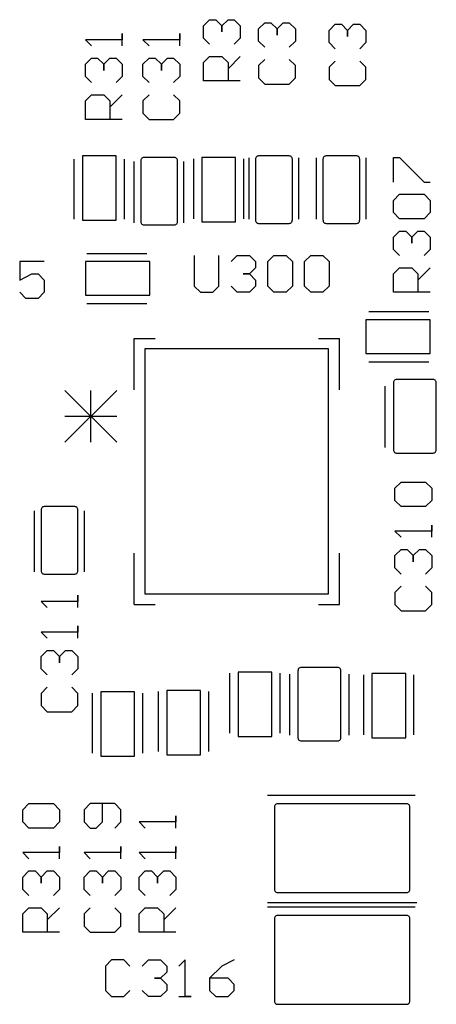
# Model space of a CAD drawing. Header units: inches. Extents: x 0 to 420, y -297 to 0.
# Tile 17 of 41: x 156.55 to 163.35, y -130.03 to -113.95. Entities that reach past the tile are written whole.
import ezdxf

# ---------------------------------------------------------------- set-up
doc = ezdxf.new("R2010")
doc.units = ezdxf.units.IN
doc.header["$MEASUREMENT"] = 0

msp = doc.modelspace()

# ---------------------------------------------------------------- linework, layer by layer
at = {"color": 18, "true_color": 0x000000}
for p, q in [((159.55, -114.05), (159.65, -113.95)), ((159.65, -113.95), (159.75, -113.95)), ((159.75, -113.95), (159.75, -113.95)), ((159.75, -113.95), (159.75, -113.95)), ((159.75, -113.95), (159.75, -113.95)), ((159.75, -113.95), (159.85, -114.05)), ((159.85, -114.05), (159.95, -113.95)), ((159.95, -113.95), (160.05, -113.95)), ((160.05, -113.95), (160.15, -114.05)), ((159.55, -114.25), (159.55, -114.05)), ((159.85, -114.05), (159.85, -114.15)), ((159.85, -114.15), (159.85, -114.05)), ((160.15, -114.05), (160.15, -114.25)), ((160.45, -114.1), (160.55, -114)), ((160.45, -114.3), (160.45, -114.1)), ((160.55, -114), (160.65, -114)), ((160.65, -114), (160.65, -114)), ((160.65, -114), (160.65, -114)), ((160.65, -114), (160.65, -114)), ((160.65, -114), (160.75, -114.1)), ((160.75, -114.1), (160.85, -114)), ((160.75, -114.1), (160.75, -114.2)), ((160.75, -114.2), (160.75, -114.1)), ((160.85, -114), (160.95, -114)), ((160.95, -114), (161.05, -114.1)), ((161.05, -114.1), (161.05, -114.3)), ((161.6, -114.125), (161.7, -114.025)), ((161.6, -114.325), (161.6, -114.125)), ((161.7, -114.025), (161.8, -114.025)), ((161.8, -114.025), (161.8, -114.025)), ((161.8, -114.025), (161.8, -114.025)), ((161.8, -114.025), (161.8, -114.025)), ((161.8, -114.025), (161.9, -114.125)), ((161.9, -114.125), (162, -114.025)), ((161.9, -114.125), (161.9, -114.225)), ((161.9, -114.225), (161.9, -114.125)), ((162, -114.025), (162.1, -114.025)), ((162.1, -114.025), (162.2, -114.125)), ((162.2, -114.125), (162.2, -114.325)), ((158.222, -114.277), (157.622, -114.277)), ((157.622, -114.277), (157.622, -114.277)), ((157.622, -114.277), (157.722, -114.377)), ((158.222, -114.377), (158.222, -114.177)), ((158.222, -114.177), (158.222, -114.277)), ((159.162, -114.277), (158.562, -114.277)), ((158.562, -114.277), (158.562, -114.277)), ((158.562, -114.277), (158.662, -114.377)), ((159.162, -114.377), (159.162, -114.177)), ((159.162, -114.177), (159.162, -114.277)), ((159.65, -114.35), (159.55, -114.25)), ((160.15, -114.25), (160.05, -114.35)), ((160.55, -114.4), (160.45, -114.3)), ((161.05, -114.3), (160.95, -114.4)), ((161.7, -114.425), (161.6, -114.325)), ((162.2, -114.325), (162.1, -114.425)), ((157.622, -114.677), (157.722, -114.577)), ((157.722, -114.577), (157.822, -114.577)), ((157.822, -114.577), (157.822, -114.577)), ((157.822, -114.577), (157.822, -114.577)), ((157.822, -114.577), (157.822, -114.577)), ((157.822, -114.577), (157.922, -114.677)), ((157.922, -114.677), (158.022, -114.577)), ((158.022, -114.577), (158.122, -114.577)), ((158.122, -114.577), (158.222, -114.677)), ((158.562, -114.677), (158.662, -114.577)), ((158.662, -114.577), (158.762, -114.577)), ((158.762, -114.577), (158.762, -114.577)), ((158.762, -114.577), (158.762, -114.577)), ((158.762, -114.577), (158.762, -114.577)), ((158.762, -114.577), (158.862, -114.677)), ((158.862, -114.677), (158.962, -114.577)), ((158.962, -114.577), (159.062, -114.577)), ((159.062, -114.577), (159.162, -114.677)), ((159.55, -114.65), (159.65, -114.55)), ((159.65, -114.55), (159.85, -114.55)), ((159.85, -114.55), (159.95, -114.65)), ((159.95, -114.75), (160.15, -114.55)), ((160.55, -114.6), (160.45, -114.7)), ((161.05, -114.7), (160.95, -114.6)), ((157.622, -114.877), (157.622, -114.677)), ((157.922, -114.677), (157.922, -114.777)), ((157.922, -114.777), (157.922, -114.677)), ((158.222, -114.677), (158.222, -114.877)), ((158.562, -114.877), (158.562, -114.677)), ((158.862, -114.677), (158.862, -114.777)), ((158.862, -114.777), (158.862, -114.677)), ((159.162, -114.677), (159.162, -114.877)), ((159.55, -114.95), (159.55, -114.65)), ((159.95, -114.65), (159.95, -114.95)), ((160.45, -114.7), (160.45, -114.9)), ((161.05, -114.9), (161.05, -114.7)), ((161.7, -114.625), (161.6, -114.725)), ((161.6, -114.725), (161.6, -114.925)), ((162.2, -114.725), (162.1, -114.625)), ((162.2, -114.925), (162.2, -114.725)), ((157.722, -114.977), (157.622, -114.877)), ((158.222, -114.877), (158.122, -114.977)), ((158.662, -114.977), (158.562, -114.877)), ((159.162, -114.877), (159.062, -114.977)), ((160.45, -114.9), (160.55, -115)), ((160.95, -115), (161.05, -114.9)), ((161.6, -114.925), (161.7, -115.025)), ((162.1, -115.025), (162.2, -114.925)), ((160.15, -114.95), (159.55, -114.95)), ((160.55, -115), (160.95, -115)), ((161.7, -115.025), (162.1, -115.025)), ((157.622, -115.277), (157.722, -115.177)), ((157.722, -115.177), (157.922, -115.177)), ((157.922, -115.177), (158.022, -115.277)), ((158.022, -115.377), (158.222, -115.177)), ((158.662, -115.177), (158.562, -115.277)), ((159.162, -115.277), (159.062, -115.177)), ((157.622, -115.577), (157.622, -115.277)), ((158.022, -115.277), (158.022, -115.577)), ((158.562, -115.277), (158.562, -115.477)), ((159.162, -115.477), (159.162, -115.277)), ((158.222, -115.577), (157.622, -115.577)), ((158.562, -115.477), (158.662, -115.577)), ((158.662, -115.577), (159.062, -115.577)), ((159.062, -115.577), (159.162, -115.477)), ((158.125, -116.175), (157.575, -116.175)), ((157.575, -116.175), (157.575, -116.325)), ((158.125, -116.325), (158.125, -116.175)), ((158.536, -116.219), (158.53, -116.228)), ((158.544, -116.211), (158.536, -116.219)), ((158.553, -116.205), (158.544, -116.211)), ((158.564, -116.201), (158.553, -116.205)), ((158.575, -116.2), (158.564, -116.201)), ((159.075, -116.2), (158.575, -116.2)), ((159.086, -116.201), (159.075, -116.2)), ((159.097, -116.205), (159.086, -116.201)), ((159.106, -116.211), (159.097, -116.205)), ((159.114, -116.219), (159.106, -116.211)), ((159.12, -116.228), (159.114, -116.219)), ((159.39, -117.2), (159.39, -116.22)), ((160.075, -116.2), (159.525, -116.2)), ((159.525, -116.2), (159.525, -116.35)), ((160.075, -116.35), (160.075, -116.2)), ((160.21, -117.2), (160.21, -116.22)), ((160.294, -117.208), (160.294, -116.208)), ((160.401, -116.214), (160.4, -116.225)), ((160.405, -116.203), (160.401, -116.214)), ((160.411, -116.194), (160.405, -116.203)), ((160.419, -116.186), (160.411, -116.194)), ((160.428, -116.18), (160.419, -116.186)), ((160.439, -116.176), (160.428, -116.18)), ((160.45, -116.175), (160.439, -116.176)), ((160.95, -116.175), (160.45, -116.175)), ((160.961, -116.176), (160.95, -116.175)), ((160.972, -116.18), (160.961, -116.176)), ((160.981, -116.186), (160.972, -116.18)), ((160.989, -116.194), (160.981, -116.186)), ((160.995, -116.203), (160.989, -116.194)), ((160.999, -116.214), (160.995, -116.203)), ((161, -116.225), (160.999, -116.214)), ((161.106, -117.208), (161.106, -116.208)), ((161.394, -117.208), (161.394, -116.208)), ((161.501, -116.214), (161.5, -116.225)), ((161.505, -116.203), (161.501, -116.214)), ((161.511, -116.194), (161.505, -116.203)), ((161.519, -116.186), (161.511, -116.194)), ((161.528, -116.18), (161.519, -116.186)), ((161.539, -116.176), (161.528, -116.18)), ((161.55, -116.175), (161.539, -116.176)), ((162.05, -116.175), (161.55, -116.175)), ((162.061, -116.176), (162.05, -116.175)), ((162.072, -116.18), (162.061, -116.176)), ((162.081, -116.186), (162.072, -116.18)), ((162.089, -116.194), (162.081, -116.186)), ((162.095, -116.203), (162.089, -116.194)), ((162.099, -116.214), (162.095, -116.203)), ((162.1, -116.225), (162.099, -116.214)), ((162.206, -117.208), (162.206, -116.208)), ((162.65, -116.6), (162.65, -116.2)), ((162.65, -116.2), (162.75, -116.2)), ((162.75, -116.2), (163.15, -116.6)), ((157.44, -117.205), (157.44, -116.225)), ((157.575, -116.325), (157.575, -117.075)), ((158.125, -117.075), (158.125, -116.325)), ((158.26, -117.205), (158.26, -116.225)), ((158.419, -117.267), (158.419, -116.267)), ((158.526, -116.25), (158.525, -116.25)), ((158.525, -116.25), (158.525, -116.3)), ((158.525, -116.3), (158.525, -117.2)), ((158.53, -116.228), (158.526, -116.239)), ((158.526, -116.239), (158.526, -116.25)), ((159.124, -116.239), (159.12, -116.228)), ((159.124, -116.25), (159.124, -116.239)), ((159.125, -116.25), (159.124, -116.25)), ((159.125, -116.3), (159.125, -116.25)), ((159.125, -117.2), (159.125, -116.3)), ((159.231, -117.267), (159.231, -116.267)), ((159.525, -116.35), (159.525, -117.1)), ((160.075, -117.1), (160.075, -116.35)), ((160.4, -116.225), (160.4, -116.275)), ((160.4, -116.275), (160.4, -117.175)), ((161, -116.275), (161, -116.225)), ((161, -117.175), (161, -116.275)), ((161.5, -116.225), (161.5, -116.275)), ((161.5, -116.275), (161.5, -117.175)), ((162.1, -116.275), (162.1, -116.225)), ((162.1, -117.175), (162.1, -116.275)), ((163.15, -116.6), (163.25, -116.6)), ((162.65, -116.9), (162.75, -116.8)), ((162.75, -116.8), (163.15, -116.8)), ((163.15, -116.8), (163.25, -116.9)), ((162.65, -117.1), (162.65, -116.9)), ((163.25, -116.9), (163.25, -117.1)), ((157.575, -117.075), (157.575, -117.225)), ((158.125, -117.225), (158.125, -117.075)), ((159.525, -117.1), (159.525, -117.25)), ((160.075, -117.25), (160.075, -117.1)), ((160.4, -117.175), (160.4, -117.225)), ((161, -117.225), (161, -117.175)), ((161.5, -117.175), (161.5, -117.225)), ((162.1, -117.225), (162.1, -117.175)), ((162.75, -117.2), (162.65, -117.1)), ((163.25, -117.1), (163.15, -117.2)), ((157.575, -117.225), (158.125, -117.225)), ((158.525, -117.2), (158.525, -117.25)), ((158.525, -117.25), (158.526, -117.261)), ((158.526, -117.261), (158.53, -117.272)), ((158.53, -117.272), (158.536, -117.281)), ((158.536, -117.281), (158.544, -117.289)), ((158.544, -117.289), (158.553, -117.295)), ((158.553, -117.295), (158.564, -117.299)), ((158.564, -117.299), (158.575, -117.3)), ((158.575, -117.3), (159.075, -117.3)), ((159.075, -117.3), (159.086, -117.299)), ((159.086, -117.299), (159.097, -117.295)), ((159.097, -117.295), (159.106, -117.289)), ((159.106, -117.289), (159.114, -117.281)), ((159.114, -117.281), (159.12, -117.272)), ((159.12, -117.272), (159.124, -117.261)), ((159.124, -117.261), (159.125, -117.25)), ((159.125, -117.25), (159.125, -117.2)), ((159.525, -117.25), (160.075, -117.25)), ((160.4, -117.225), (160.401, -117.225)), ((160.401, -117.225), (160.401, -117.236)), ((160.401, -117.236), (160.405, -117.247)), ((160.405, -117.247), (160.411, -117.256)), ((160.411, -117.256), (160.419, -117.264)), ((160.419, -117.264), (160.428, -117.27)), ((160.428, -117.27), (160.439, -117.274)), ((160.439, -117.274), (160.45, -117.275)), ((160.45, -117.275), (160.95, -117.275)), ((160.95, -117.275), (160.961, -117.274)), ((160.961, -117.274), (160.972, -117.27)), ((160.972, -117.27), (160.981, -117.264)), ((160.981, -117.264), (160.989, -117.256)), ((160.989, -117.256), (160.995, -117.247)), ((160.995, -117.247), (160.999, -117.236)), ((160.999, -117.236), (160.999, -117.225)), ((160.999, -117.225), (161, -117.225)), ((161.5, -117.225), (161.501, -117.225)), ((161.501, -117.225), (161.501, -117.236)), ((161.501, -117.236), (161.505, -117.247)), ((161.505, -117.247), (161.511, -117.256)), ((161.511, -117.256), (161.519, -117.264)), ((161.519, -117.264), (161.528, -117.27)), ((161.528, -117.27), (161.539, -117.274)), ((161.539, -117.274), (161.55, -117.275)), ((161.55, -117.275), (162.05, -117.275)), ((162.05, -117.275), (162.061, -117.274)), ((162.061, -117.274), (162.072, -117.27)), ((162.072, -117.27), (162.081, -117.264)), ((162.081, -117.264), (162.089, -117.256)), ((162.089, -117.256), (162.095, -117.247)), ((162.095, -117.247), (162.099, -117.236)), ((162.099, -117.236), (162.099, -117.225)), ((162.099, -117.225), (162.1, -117.225)), ((163.15, -117.2), (162.75, -117.2)), ((162.65, -117.5), (162.75, -117.4)), ((162.65, -117.7), (162.65, -117.5)), ((162.75, -117.4), (162.85, -117.4)), ((162.85, -117.4), (162.85, -117.4)), ((162.85, -117.4), (162.85, -117.4)), ((162.85, -117.4), (162.85, -117.4)), ((162.85, -117.4), (162.95, -117.5)), ((162.95, -117.5), (163.05, -117.4)), ((162.95, -117.5), (162.95, -117.6)), ((162.95, -117.6), (162.95, -117.5)), ((163.05, -117.4), (163.15, -117.4)), ((163.15, -117.4), (163.25, -117.5)), ((163.25, -117.5), (163.25, -117.7)), ((157.645, -117.765), (158.625, -117.765)), ((159.4, -117.8), (159.4, -118.3)), ((159.8, -118.3), (159.8, -117.8)), ((160, -117.9), (160.1, -117.8)), ((160.1, -117.8), (160.3, -117.8)), ((160.3, -117.8), (160.4, -117.9)), ((160.6, -117.9), (160.7, -117.8)), ((160.7, -117.8), (160.9, -117.8)), ((160.9, -117.8), (161, -117.9)), ((161.2, -117.9), (161.3, -117.8)), ((161.3, -117.8), (161.5, -117.8)), ((161.5, -117.8), (161.6, -117.9)), ((162.75, -117.8), (162.65, -117.7)), ((163.25, -117.7), (163.15, -117.8)), ((156.95, -117.9), (156.55, -117.9)), ((156.55, -117.9), (156.55, -118.2)), ((157.775, -117.9), (157.625, -117.9)), ((157.625, -117.9), (157.625, -118.45)), ((158.525, -117.9), (157.775, -117.9)), ((158.675, -117.9), (158.525, -117.9)), ((158.675, -118.45), (158.675, -117.9)), ((160.4, -117.9), (160.4, -118)), ((160.6, -118.3), (160.6, -117.9)), ((161, -117.9), (161, -118.3)), ((161.2, -118.3), (161.2, -117.9)), ((161.6, -117.9), (161.6, -118.3)), ((156.55, -118.2), (156.75, -118.1)), ((156.75, -118.1), (156.85, -118.1)), ((156.85, -118.1), (156.95, -118.2)), ((160.3, -118.1), (160.2, -118.1)), ((160.2, -118.1), (160.3, -118.1)), ((160.4, -118), (160.3, -118.1)), ((160.3, -118.1), (160.4, -118.2)), ((160.4, -118), (160.4, -118)), ((160.4, -118), (160.4, -118)), ((160.4, -118), (160.4, -118)), ((162.65, -118.1), (162.75, -118)), ((162.65, -118.4), (162.65, -118.1)), ((162.75, -118), (162.95, -118)), ((162.95, -118), (163.05, -118.1)), ((163.05, -118.2), (163.25, -118)), ((163.05, -118.1), (163.05, -118.4)), ((156.95, -118.2), (156.95, -118.4)), ((159.4, -118.3), (159.5, -118.4)), ((159.7, -118.4), (159.8, -118.3)), ((160.1, -118.4), (160, -118.3)), ((160.4, -118.3), (160.3, -118.4)), ((160.4, -118.2), (160.4, -118.3)), ((160.7, -118.4), (160.6, -118.3)), ((161, -118.3), (160.9, -118.4)), ((161.3, -118.4), (161.2, -118.3)), ((161.6, -118.3), (161.5, -118.4)), ((156.65, -118.5), (156.55, -118.4)), ((156.95, -118.4), (156.85, -118.5)), ((157.625, -118.45), (157.775, -118.45)), ((157.775, -118.45), (158.525, -118.45)), ((158.525, -118.45), (158.675, -118.45)), ((159.5, -118.4), (159.7, -118.4)), ((160.3, -118.4), (160.1, -118.4)), ((160.9, -118.4), (160.7, -118.4)), ((161.5, -118.4), (161.3, -118.4)), ((163.25, -118.4), (162.65, -118.4)), ((156.85, -118.5), (156.65, -118.5)), ((157.645, -118.585), (158.625, -118.585)), ((162.25, -118.715), (163.23, -118.715)), ((162.2, -118.85), (162.2, -119.4)), ((162.35, -118.85), (162.2, -118.85)), ((163.1, -118.85), (162.35, -118.85)), ((163.25, -118.85), (163.1, -118.85)), ((163.25, -119.4), (163.25, -118.85)), ((158.416, -119.992), (158.416, -119.153)), ((158.416, -119.153), (158.759, -119.153)), ((161.425, -119.153), (161.768, -119.153)), ((161.768, -119.992), (161.768, -119.153)), ((161.592, -119.325), (158.592, -119.325)), ((158.592, -119.325), (158.592, -123.325)), ((161.592, -123.325), (161.592, -119.325)), ((162.2, -119.4), (162.35, -119.4)), ((162.35, -119.4), (163.1, -119.4)), ((163.1, -119.4), (163.25, -119.4)), ((162.25, -119.535), (163.23, -119.535)), ((162.651, -119.875), (162.65, -119.875)), ((162.65, -119.875), (162.65, -119.975)), ((162.655, -119.853), (162.651, -119.864)), ((162.651, -119.864), (162.651, -119.875)), ((162.661, -119.844), (162.655, -119.853)), ((162.669, -119.836), (162.661, -119.844)), ((162.678, -119.83), (162.669, -119.836)), ((162.689, -119.826), (162.678, -119.83)), ((162.7, -119.825), (162.689, -119.826)), ((163.3, -119.825), (162.7, -119.825)), ((163.311, -119.826), (163.3, -119.825)), ((163.322, -119.83), (163.311, -119.826)), ((163.331, -119.836), (163.322, -119.83)), ((163.339, -119.844), (163.331, -119.836)), ((163.345, -119.853), (163.339, -119.844)), ((163.349, -119.864), (163.345, -119.853)), ((163.349, -119.875), (163.349, -119.864)), ((163.35, -119.875), (163.349, -119.875)), ((163.35, -119.975), (163.35, -119.875)), ((157.289, -120.002), (158.136, -120.848)), ((157.289, -120.848), (158.136, -120.002)), ((157.713, -120.848), (157.713, -120.002)), ((162.517, -120.933), (162.517, -119.933)), ((162.65, -119.975), (162.65, -120.875)), ((163.35, -120.875), (163.35, -119.975)), ((157.289, -120.425), (158.136, -120.425)), ((162.65, -120.875), (162.65, -120.975)), ((163.35, -120.975), (163.35, -120.875)), ((162.65, -120.975), (162.651, -120.986)), ((162.651, -120.986), (162.655, -120.997)), ((162.655, -120.997), (162.661, -121.006)), ((162.661, -121.006), (162.669, -121.014)), ((162.669, -121.014), (162.678, -121.02)), ((162.678, -121.02), (162.689, -121.024)), ((162.689, -121.024), (162.7, -121.025)), ((162.7, -121.025), (163.3, -121.025)), ((163.3, -121.025), (163.311, -121.024)), ((163.311, -121.024), (163.322, -121.02)), ((163.322, -121.02), (163.331, -121.014)), ((163.331, -121.014), (163.339, -121.006)), ((163.339, -121.006), (163.345, -120.997)), ((163.345, -120.997), (163.349, -120.986)), ((163.349, -120.986), (163.35, -120.975)), ((162.675, -121.6), (162.775, -121.5)), ((162.775, -121.5), (163.175, -121.5)), ((163.175, -121.5), (163.275, -121.6)), ((162.675, -121.8), (162.675, -121.6)), ((163.275, -121.6), (163.275, -121.8)), ((162.775, -121.9), (162.675, -121.8)), ((163.275, -121.8), (163.175, -121.9)), ((156.794, -122.967), (156.794, -121.967)), ((156.901, -121.95), (156.9, -121.95)), ((156.9, -121.95), (156.9, -122)), ((156.9, -122), (156.9, -122.9)), ((156.905, -121.928), (156.901, -121.939)), ((156.901, -121.939), (156.901, -121.95)), ((156.911, -121.919), (156.905, -121.928)), ((156.919, -121.911), (156.911, -121.919)), ((156.928, -121.905), (156.919, -121.911)), ((156.939, -121.901), (156.928, -121.905)), ((156.95, -121.9), (156.939, -121.901)), ((157.45, -121.9), (156.95, -121.9)), ((157.461, -121.901), (157.45, -121.9)), ((157.472, -121.905), (157.461, -121.901)), ((157.481, -121.911), (157.472, -121.905)), ((157.489, -121.919), (157.481, -121.911)), ((157.495, -121.928), (157.489, -121.919)), ((157.499, -121.939), (157.495, -121.928)), ((157.499, -121.95), (157.499, -121.939)), ((157.5, -121.95), (157.499, -121.95)), ((157.5, -122), (157.5, -121.95)), ((157.5, -122.9), (157.5, -122)), ((157.606, -122.967), (157.606, -121.967)), ((163.175, -121.9), (162.775, -121.9)), ((163.275, -122.3), (162.675, -122.3)), ((162.675, -122.3), (162.675, -122.3)), ((162.675, -122.3), (162.775, -122.4)), ((163.275, -122.4), (163.275, -122.2)), ((163.275, -122.2), (163.275, -122.3)), ((162.675, -122.7), (162.775, -122.6)), ((162.775, -122.6), (162.875, -122.6)), ((162.875, -122.6), (162.875, -122.6)), ((162.875, -122.6), (162.875, -122.6)), ((162.875, -122.6), (162.875, -122.6)), ((162.875, -122.6), (162.975, -122.7)), ((162.975, -122.7), (163.075, -122.6)), ((163.075, -122.6), (163.175, -122.6)), ((163.175, -122.6), (163.275, -122.7)), ((158.416, -123.497), (158.416, -122.658)), ((161.768, -123.497), (161.768, -122.658)), ((162.675, -122.9), (162.675, -122.7)), ((162.975, -122.7), (162.975, -122.8)), ((162.975, -122.8), (162.975, -122.7)), ((163.275, -122.7), (163.275, -122.9)), ((156.9, -122.9), (156.9, -122.95)), ((156.9, -122.95), (156.901, -122.961)), ((156.901, -122.961), (156.905, -122.972)), ((156.905, -122.972), (156.911, -122.981)), ((157.489, -122.981), (157.495, -122.972)), ((157.495, -122.972), (157.499, -122.961)), ((157.499, -122.961), (157.5, -122.95)), ((157.5, -122.95), (157.5, -122.9)), ((162.775, -123), (162.675, -122.9)), ((163.275, -122.9), (163.175, -123)), ((156.911, -122.981), (156.919, -122.989)), ((156.919, -122.989), (156.928, -122.995)), ((156.928, -122.995), (156.939, -122.999)), ((156.939, -122.999), (156.95, -123)), ((156.95, -123), (157.45, -123)), ((157.45, -123), (157.461, -122.999)), ((157.461, -122.999), (157.472, -122.995)), ((157.472, -122.995), (157.481, -122.989)), ((157.481, -122.989), (157.489, -122.981)), ((162.775, -123.2), (162.675, -123.3)), ((163.275, -123.3), (163.175, -123.2)), ((157.5, -123.448), (156.9, -123.448)), ((156.9, -123.448), (156.9, -123.448)), ((156.9, -123.448), (157, -123.548)), ((157.5, -123.548), (157.5, -123.348)), ((157.5, -123.348), (157.5, -123.448)), ((158.592, -123.325), (161.592, -123.325)), ((162.675, -123.3), (162.675, -123.5)), ((163.275, -123.5), (163.275, -123.3)), ((158.416, -123.497), (158.759, -123.497)), ((161.425, -123.497), (161.768, -123.497)), ((162.675, -123.5), (162.775, -123.6)), ((162.775, -123.6), (163.175, -123.6)), ((163.175, -123.6), (163.275, -123.5)), ((157.5, -124.048), (157.5, -123.848)), ((157.5, -123.848), (157.5, -123.948)), ((157.5, -123.948), (156.9, -123.948)), ((156.9, -123.948), (156.9, -123.948)), ((156.9, -123.948), (157, -124.048)), ((156.9, -124.348), (157, -124.248)), ((157, -124.248), (157.1, -124.248)), ((157.1, -124.248), (157.1, -124.248)), ((157.1, -124.248), (157.1, -124.248)), ((157.1, -124.248), (157.1, -124.248)), ((157.1, -124.248), (157.2, -124.348)), ((157.2, -124.348), (157.3, -124.248)), ((157.3, -124.248), (157.4, -124.248)), ((157.4, -124.248), (157.5, -124.348)), ((156.9, -124.548), (156.9, -124.348)), ((157.2, -124.348), (157.2, -124.448)), ((157.2, -124.448), (157.2, -124.348)), ((157.5, -124.348), (157.5, -124.548)), ((157, -124.648), (156.9, -124.548)), ((157.5, -124.548), (157.4, -124.648)), ((161.093, -124.575), (161.092, -124.575)), ((161.092, -124.575), (161.092, -124.675)), ((161.097, -124.553), (161.093, -124.564)), ((161.093, -124.564), (161.093, -124.575)), ((161.103, -124.544), (161.097, -124.553)), ((161.111, -124.536), (161.103, -124.544)), ((161.12, -124.53), (161.111, -124.536)), ((161.131, -124.526), (161.12, -124.53)), ((161.142, -124.525), (161.131, -124.526)), ((161.742, -124.525), (161.142, -124.525)), ((161.753, -124.526), (161.742, -124.525)), ((161.764, -124.53), (161.753, -124.526)), ((161.773, -124.536), (161.764, -124.53)), ((161.781, -124.544), (161.773, -124.536)), ((161.787, -124.553), (161.781, -124.544)), ((161.791, -124.564), (161.787, -124.553)), ((161.791, -124.575), (161.791, -124.564)), ((161.792, -124.575), (161.791, -124.575)), ((161.792, -124.675), (161.792, -124.575)), ((159.982, -125.6), (159.982, -124.62)), ((160.667, -124.6), (160.117, -124.6)), ((160.117, -124.6), (160.117, -124.75)), ((160.667, -124.75), (160.667, -124.6)), ((160.802, -125.6), (160.802, -124.62)), ((160.959, -125.633), (160.959, -124.633)), ((161.092, -124.675), (161.092, -125.575)), ((161.792, -125.575), (161.792, -124.675)), ((161.925, -125.633), (161.925, -124.633)), ((162.165, -125.625), (162.165, -124.645)), ((162.85, -124.625), (162.3, -124.625)), ((162.3, -124.625), (162.3, -124.775)), ((162.85, -124.775), (162.85, -124.625)), ((162.985, -125.625), (162.985, -124.645)), ((157, -124.848), (156.9, -124.948)), ((157.5, -124.948), (157.4, -124.848)), ((159.5, -124.9), (158.95, -124.9)), ((158.95, -124.9), (158.95, -125.05)), ((159.5, -125.05), (159.5, -124.9)), ((160.117, -124.75), (160.117, -125.5)), ((160.667, -125.5), (160.667, -124.75)), ((162.3, -124.775), (162.3, -125.525)), ((162.85, -125.525), (162.85, -124.775)), ((156.9, -124.948), (156.9, -125.148)), ((157.5, -125.148), (157.5, -124.948)), ((157.74, -125.925), (157.74, -124.945)), ((158.425, -124.925), (157.875, -124.925)), ((157.875, -124.925), (157.875, -125.075)), ((158.425, -125.075), (158.425, -124.925)), ((158.56, -125.925), (158.56, -124.945)), ((158.815, -125.9), (158.815, -124.92)), ((158.95, -125.05), (158.95, -125.8)), ((159.5, -125.8), (159.5, -125.05)), ((159.635, -125.9), (159.635, -124.92)), ((156.9, -125.148), (157, -125.248)), ((157.4, -125.248), (157.5, -125.148)), ((157.875, -125.075), (157.875, -125.825)), ((158.425, -125.825), (158.425, -125.075)), ((157, -125.248), (157.4, -125.248)), ((160.117, -125.5), (160.117, -125.65)), ((160.667, -125.65), (160.667, -125.5)), ((162.3, -125.525), (162.3, -125.675)), ((162.85, -125.675), (162.85, -125.525)), ((160.117, -125.65), (160.667, -125.65)), ((161.092, -125.575), (161.092, -125.675)), ((161.092, -125.675), (161.093, -125.686)), ((161.093, -125.686), (161.097, -125.697)), ((161.097, -125.697), (161.103, -125.706)), ((161.103, -125.706), (161.111, -125.714)), ((161.773, -125.714), (161.781, -125.706)), ((161.781, -125.706), (161.787, -125.697)), ((161.787, -125.697), (161.791, -125.686)), ((161.791, -125.686), (161.792, -125.675)), ((161.792, -125.675), (161.792, -125.575)), ((162.3, -125.675), (162.85, -125.675)), ((157.875, -125.825), (157.875, -125.975)), ((158.425, -125.975), (158.425, -125.825)), ((158.95, -125.8), (158.95, -125.95)), ((159.5, -125.95), (159.5, -125.8)), ((161.111, -125.714), (161.12, -125.72)), ((161.12, -125.72), (161.131, -125.724)), ((161.131, -125.724), (161.142, -125.725)), ((161.142, -125.725), (161.742, -125.725)), ((161.742, -125.725), (161.753, -125.724)), ((161.753, -125.724), (161.764, -125.72)), ((161.764, -125.72), (161.773, -125.714)), ((157.875, -125.975), (158.425, -125.975)), ((158.95, -125.95), (159.5, -125.95)), ((160.593, -126.611), (163.006, -126.611)), ((156.6, -126.848), (156.7, -126.748)), ((156.7, -126.748), (157.1, -126.748)), ((157.1, -126.748), (157.2, -126.848)), ((157.7, -126.748), (157.6, -126.848)), ((158.1, -126.748), (157.7, -126.748)), ((157.9, -127.048), (157.9, -126.748)), ((158.2, -126.848), (158.1, -126.748)), ((160.708, -126.789), (160.707, -126.8)), ((160.707, -126.8), (160.707, -128.15)), ((160.712, -126.778), (160.708, -126.789)), ((160.718, -126.769), (160.712, -126.778)), ((160.726, -126.761), (160.718, -126.769)), ((160.735, -126.755), (160.726, -126.761)), ((160.746, -126.751), (160.735, -126.755)), ((160.757, -126.75), (160.746, -126.751)), ((160.957, -126.75), (160.757, -126.75)), ((162.667, -126.75), (160.957, -126.75)), ((162.867, -126.75), (162.667, -126.75)), ((162.867, -126.751), (162.867, -126.75)), ((162.878, -126.751), (162.867, -126.751)), ((162.889, -126.755), (162.878, -126.751)), ((162.898, -126.761), (162.889, -126.755)), ((162.906, -126.769), (162.898, -126.761)), ((162.912, -126.778), (162.906, -126.769)), ((162.916, -126.789), (162.912, -126.778)), ((162.917, -126.8), (162.916, -126.789)), ((162.917, -128.15), (162.917, -126.8)), ((156.6, -127.048), (156.6, -126.848)), ((157.2, -126.848), (157.2, -127.048)), ((157.6, -126.848), (157.6, -127.048)), ((158.2, -127.048), (158.2, -126.848)), ((159.1, -127.148), (159.1, -126.948)), ((159.1, -126.948), (159.1, -127.048)), ((156.7, -127.148), (156.6, -127.048)), ((157.1, -127.148), (156.7, -127.148)), ((157.2, -127.048), (157.1, -127.148)), ((157.6, -127.048), (157.7, -127.148)), ((157.7, -127.148), (157.8, -127.148)), ((157.8, -127.148), (157.9, -127.048)), ((158.1, -127.148), (158.2, -127.048)), ((159.1, -127.048), (158.5, -127.048)), ((158.5, -127.048), (158.5, -127.048)), ((158.5, -127.048), (158.6, -127.148)), ((157.2, -127.648), (157.2, -127.448)), ((157.2, -127.448), (157.2, -127.548)), ((158.2, -127.648), (158.2, -127.448)), ((158.2, -127.448), (158.2, -127.548)), ((159.1, -127.648), (159.1, -127.448)), ((159.1, -127.448), (159.1, -127.548)), ((157.2, -127.548), (156.6, -127.548)), ((156.6, -127.548), (156.6, -127.548)), ((156.6, -127.548), (156.7, -127.648)), ((158.2, -127.548), (157.6, -127.548)), ((157.6, -127.548), (157.6, -127.548)), ((157.6, -127.548), (157.7, -127.648)), ((159.1, -127.548), (158.5, -127.548)), ((158.5, -127.548), (158.5, -127.548)), ((158.5, -127.548), (158.6, -127.648)), ((156.6, -127.948), (156.7, -127.848)), ((156.6, -128.148), (156.6, -127.948)), ((156.7, -127.848), (156.8, -127.848)), ((156.8, -127.848), (156.8, -127.848)), ((156.8, -127.848), (156.8, -127.848)), ((156.8, -127.848), (156.8, -127.848)), ((156.8, -127.848), (156.9, -127.948)), ((156.9, -127.948), (157, -127.848)), ((156.9, -127.948), (156.9, -128.048)), ((156.9, -128.048), (156.9, -127.948)), ((157, -127.848), (157.1, -127.848)), ((157.1, -127.848), (157.2, -127.948)), ((157.2, -127.948), (157.2, -128.148)), ((157.6, -127.948), (157.7, -127.848)), ((157.6, -128.148), (157.6, -127.948)), ((157.7, -127.848), (157.8, -127.848)), ((157.8, -127.848), (157.8, -127.848)), ((157.8, -127.848), (157.8, -127.848)), ((157.8, -127.848), (157.8, -127.848)), ((157.8, -127.848), (157.9, -127.948)), ((157.9, -127.948), (158, -127.848)), ((157.9, -127.948), (157.9, -128.048)), ((157.9, -128.048), (157.9, -127.948)), ((158, -127.848), (158.1, -127.848)), ((158.1, -127.848), (158.2, -127.948)), ((158.2, -127.948), (158.2, -128.148)), ((158.5, -127.948), (158.6, -127.848)), ((158.5, -128.148), (158.5, -127.948)), ((158.6, -127.848), (158.7, -127.848)), ((158.7, -127.848), (158.7, -127.848)), ((158.7, -127.848), (158.7, -127.848)), ((158.7, -127.848), (158.7, -127.848)), ((158.7, -127.848), (158.8, -127.948)), ((158.8, -127.948), (158.9, -127.848)), ((158.8, -127.948), (158.8, -128.048)), ((158.8, -128.048), (158.8, -127.948)), ((158.9, -127.848), (159, -127.848)), ((159, -127.848), (159.1, -127.948)), ((159.1, -127.948), (159.1, -128.148)), ((156.7, -128.248), (156.6, -128.148)), ((157.2, -128.148), (157.1, -128.248)), ((157.7, -128.248), (157.6, -128.148)), ((158.2, -128.148), (158.1, -128.248)), ((158.6, -128.248), (158.5, -128.148)), ((159.1, -128.148), (159, -128.248)), ((160.707, -128.15), (160.708, -128.161)), ((160.708, -128.161), (160.712, -128.172)), ((160.712, -128.172), (160.718, -128.181)), ((160.718, -128.181), (160.726, -128.189)), ((160.726, -128.189), (160.735, -128.195)), ((160.735, -128.195), (160.746, -128.199)), ((160.746, -128.199), (160.757, -128.2)), ((160.757, -128.2), (160.957, -128.2)), ((160.957, -128.2), (162.667, -128.2)), ((162.667, -128.2), (162.867, -128.2)), ((162.867, -128.2), (162.867, -128.199)), ((162.867, -128.199), (162.878, -128.199)), ((162.878, -128.199), (162.889, -128.195)), ((162.889, -128.195), (162.898, -128.189)), ((162.898, -128.189), (162.906, -128.181)), ((162.906, -128.181), (162.912, -128.172)), ((162.912, -128.172), (162.916, -128.161)), ((162.916, -128.161), (162.917, -128.15)), ((160.593, -128.364), (163.031, -128.364)), ((160.593, -128.436), (163.006, -128.436)), ((156.6, -128.548), (156.7, -128.448)), ((156.6, -128.848), (156.6, -128.548)), ((156.7, -128.448), (156.9, -128.448)), ((156.9, -128.448), (157, -128.548)), ((157, -128.648), (157.2, -128.448)), ((157, -128.548), (157, -128.848)), ((157.7, -128.448), (157.6, -128.548)), ((157.6, -128.548), (157.6, -128.748)), ((158.2, -128.548), (158.1, -128.448)), ((158.2, -128.748), (158.2, -128.548)), ((158.5, -128.548), (158.6, -128.448)), ((158.5, -128.848), (158.5, -128.548)), ((158.6, -128.448), (158.8, -128.448)), ((158.8, -128.448), (158.9, -128.548)), ((158.9, -128.648), (159.1, -128.448)), ((158.9, -128.548), (158.9, -128.848)), ((160.718, -128.594), (160.712, -128.603)), ((160.726, -128.586), (160.718, -128.594)), ((160.735, -128.58), (160.726, -128.586)), ((160.746, -128.576), (160.735, -128.58)), ((160.757, -128.575), (160.746, -128.576)), ((160.957, -128.575), (160.757, -128.575)), ((162.667, -128.575), (160.957, -128.575)), ((162.867, -128.575), (162.667, -128.575)), ((162.867, -128.576), (162.867, -128.575)), ((162.878, -128.576), (162.867, -128.576)), ((162.889, -128.58), (162.878, -128.576)), ((162.898, -128.586), (162.889, -128.58)), ((162.906, -128.594), (162.898, -128.586)), ((162.912, -128.603), (162.906, -128.594)), ((157.6, -128.748), (157.7, -128.848)), ((158.1, -128.848), (158.2, -128.748)), ((160.708, -128.614), (160.707, -128.625)), ((160.707, -128.625), (160.707, -129.975)), ((160.712, -128.603), (160.708, -128.614)), ((162.916, -128.614), (162.912, -128.603)), ((162.917, -128.625), (162.916, -128.614)), ((162.917, -129.975), (162.917, -128.625)), ((157.2, -128.848), (156.6, -128.848)), ((157.7, -128.848), (158.1, -128.848)), ((159.1, -128.848), (158.5, -128.848)), ((158.05, -129.3), (157.95, -129.4)), ((157.95, -129.4), (157.95, -129.8)), ((158.25, -129.3), (158.05, -129.3)), ((158.35, -129.4), (158.25, -129.3)), ((158.55, -129.4), (158.65, -129.3)), ((158.65, -129.3), (158.85, -129.3)), ((158.85, -129.3), (158.95, -129.4)), ((158.95, -129.4), (158.95, -129.5)), ((159.25, -129.3), (159.15, -129.4)), ((159.25, -129.9), (159.25, -129.3)), ((159.25, -129.3), (159.25, -129.3)), ((159.85, -129.4), (159.65, -129.6)), ((160.05, -129.3), (159.85, -129.4)), ((158.95, -129.5), (158.85, -129.6)), ((158.95, -129.5), (158.95, -129.5)), ((158.95, -129.5), (158.95, -129.5)), ((158.95, -129.5), (158.95, -129.5)), ((158.85, -129.6), (158.75, -129.6)), ((158.75, -129.6), (158.85, -129.6)), ((158.85, -129.6), (158.95, -129.7)), ((158.95, -129.7), (158.95, -129.8)), ((159.65, -129.6), (159.65, -129.8)), ((159.95, -129.6), (159.65, -129.6)), ((160.05, -129.7), (159.95, -129.6)), ((160.05, -129.8), (160.05, -129.7)), ((157.95, -129.8), (158.05, -129.9)), ((158.25, -129.9), (158.35, -129.8)), ((158.65, -129.9), (158.55, -129.8)), ((158.95, -129.8), (158.85, -129.9)), ((159.65, -129.8), (159.75, -129.9)), ((159.95, -129.9), (160.05, -129.8)), ((158.05, -129.9), (158.25, -129.9)), ((158.85, -129.9), (158.65, -129.9)), ((159.15, -129.9), (159.35, -129.9)), ((159.35, -129.9), (159.25, -129.9)), ((159.75, -129.9), (159.95, -129.9)), ((160.707, -129.975), (160.708, -129.986)), ((160.708, -129.986), (160.712, -129.997)), ((160.712, -129.997), (160.718, -130.006)), ((160.718, -130.006), (160.726, -130.014)), ((160.726, -130.014), (160.735, -130.02)), ((160.735, -130.02), (160.746, -130.024)), ((160.746, -130.024), (160.757, -130.025)), ((160.757, -130.025), (160.957, -130.025)), ((160.957, -130.025), (162.667, -130.025)), ((162.667, -130.025), (162.867, -130.025)), ((162.867, -130.025), (162.867, -130.024)), ((162.867, -130.024), (162.878, -130.024)), ((162.878, -130.024), (162.889, -130.02)), ((162.889, -130.02), (162.898, -130.014)), ((162.898, -130.014), (162.906, -130.006)), ((162.906, -130.006), (162.912, -129.997)), ((162.912, -129.997), (162.916, -129.986)), ((162.916, -129.986), (162.917, -129.975))]:
    msp.add_line(p, q, dxfattribs=at)
at = {"color": 7, "true_color": 0xffffff}
for p, q in [((158.125, -116.175), (157.575, -116.175)), ((157.575, -116.175), (157.575, -116.325)), ((158.125, -116.325), (158.125, -116.175)), ((158.536, -116.219), (158.53, -116.228)), ((158.544, -116.211), (158.536, -116.219)), ((158.553, -116.205), (158.544, -116.211)), ((158.564, -116.201), (158.553, -116.205)), ((158.575, -116.2), (158.564, -116.201)), ((159.075, -116.2), (158.575, -116.2)), ((159.086, -116.201), (159.075, -116.2)), ((159.097, -116.205), (159.086, -116.201)), ((159.106, -116.211), (159.097, -116.205)), ((159.114, -116.219), (159.106, -116.211)), ((159.12, -116.228), (159.114, -116.219)), ((160.075, -116.2), (159.525, -116.2)), ((159.525, -116.2), (159.525, -116.35)), ((160.075, -116.35), (160.075, -116.2)), ((160.401, -116.214), (160.4, -116.225)), ((160.405, -116.203), (160.401, -116.214)), ((160.411, -116.194), (160.405, -116.203)), ((160.419, -116.186), (160.411, -116.194)), ((160.428, -116.18), (160.419, -116.186)), ((160.439, -116.176), (160.428, -116.18)), ((160.45, -116.175), (160.439, -116.176)), ((160.95, -116.175), (160.45, -116.175)), ((160.961, -116.176), (160.95, -116.175)), ((160.972, -116.18), (160.961, -116.176)), ((160.981, -116.186), (160.972, -116.18)), ((160.989, -116.194), (160.981, -116.186)), ((160.995, -116.203), (160.989, -116.194)), ((160.999, -116.214), (160.995, -116.203)), ((161, -116.225), (160.999, -116.214)), ((161.501, -116.214), (161.5, -116.225)), ((161.505, -116.203), (161.501, -116.214)), ((161.511, -116.194), (161.505, -116.203)), ((161.519, -116.186), (161.511, -116.194)), ((161.528, -116.18), (161.519, -116.186)), ((161.539, -116.176), (161.528, -116.18)), ((161.55, -116.175), (161.539, -116.176)), ((162.05, -116.175), (161.55, -116.175)), ((162.061, -116.176), (162.05, -116.175)), ((162.072, -116.18), (162.061, -116.176)), ((162.081, -116.186), (162.072, -116.18)), ((162.089, -116.194), (162.081, -116.186)), ((162.095, -116.203), (162.089, -116.194)), ((162.099, -116.214), (162.095, -116.203)), ((162.1, -116.225), (162.099, -116.214)), ((157.575, -116.325), (157.575, -117.075)), ((158.125, -117.075), (158.125, -116.325)), ((158.526, -116.25), (158.525, -116.25)), ((158.525, -116.25), (158.525, -116.3)), ((158.525, -116.3), (158.525, -117.2)), ((158.53, -116.228), (158.526, -116.239)), ((158.526, -116.239), (158.526, -116.25)), ((159.124, -116.239), (159.12, -116.228)), ((159.124, -116.25), (159.124, -116.239)), ((159.125, -116.25), (159.124, -116.25)), ((159.125, -116.3), (159.125, -116.25)), ((159.125, -117.2), (159.125, -116.3)), ((159.525, -116.35), (159.525, -117.1)), ((160.075, -117.1), (160.075, -116.35)), ((160.4, -116.225), (160.4, -116.275)), ((160.4, -116.275), (160.4, -117.175)), ((161, -116.275), (161, -116.225)), ((161, -117.175), (161, -116.275)), ((161.5, -116.225), (161.5, -116.275)), ((161.5, -116.275), (161.5, -117.175)), ((162.1, -116.275), (162.1, -116.225)), ((162.1, -117.175), (162.1, -116.275)), ((157.575, -117.075), (157.575, -117.225)), ((158.125, -117.225), (158.125, -117.075)), ((159.525, -117.1), (159.525, -117.25)), ((160.075, -117.25), (160.075, -117.1)), ((160.4, -117.175), (160.4, -117.225)), ((161, -117.225), (161, -117.175)), ((161.5, -117.175), (161.5, -117.225)), ((162.1, -117.225), (162.1, -117.175)), ((157.575, -117.225), (158.125, -117.225)), ((158.525, -117.2), (158.525, -117.25)), ((158.525, -117.25), (158.526, -117.261)), ((158.526, -117.261), (158.53, -117.272)), ((158.53, -117.272), (158.536, -117.281)), ((158.536, -117.281), (158.544, -117.289)), ((158.544, -117.289), (158.553, -117.295)), ((158.553, -117.295), (158.564, -117.299)), ((158.564, -117.299), (158.575, -117.3)), ((158.575, -117.3), (159.075, -117.3)), ((159.075, -117.3), (159.086, -117.299)), ((159.086, -117.299), (159.097, -117.295)), ((159.097, -117.295), (159.106, -117.289)), ((159.106, -117.289), (159.114, -117.281)), ((159.114, -117.281), (159.12, -117.272)), ((159.12, -117.272), (159.124, -117.261)), ((159.124, -117.261), (159.125, -117.25)), ((159.125, -117.25), (159.125, -117.2)), ((159.525, -117.25), (160.075, -117.25)), ((160.4, -117.225), (160.401, -117.225)), ((160.401, -117.225), (160.401, -117.236)), ((160.401, -117.236), (160.405, -117.247)), ((160.405, -117.247), (160.411, -117.256)), ((160.411, -117.256), (160.419, -117.264)), ((160.419, -117.264), (160.428, -117.27)), ((160.428, -117.27), (160.439, -117.274)), ((160.439, -117.274), (160.45, -117.275)), ((160.45, -117.275), (160.95, -117.275)), ((160.95, -117.275), (160.961, -117.274)), ((160.961, -117.274), (160.972, -117.27)), ((160.972, -117.27), (160.981, -117.264)), ((160.981, -117.264), (160.989, -117.256)), ((160.989, -117.256), (160.995, -117.247)), ((160.995, -117.247), (160.999, -117.236)), ((160.999, -117.236), (160.999, -117.225)), ((160.999, -117.225), (161, -117.225)), ((161.5, -117.225), (161.501, -117.225)), ((161.501, -117.225), (161.501, -117.236)), ((161.501, -117.236), (161.505, -117.247)), ((161.505, -117.247), (161.511, -117.256)), ((161.511, -117.256), (161.519, -117.264)), ((161.519, -117.264), (161.528, -117.27)), ((161.528, -117.27), (161.539, -117.274)), ((161.539, -117.274), (161.55, -117.275)), ((161.55, -117.275), (162.05, -117.275)), ((162.05, -117.275), (162.061, -117.274)), ((162.061, -117.274), (162.072, -117.27)), ((162.072, -117.27), (162.081, -117.264)), ((162.081, -117.264), (162.089, -117.256)), ((162.089, -117.256), (162.095, -117.247)), ((162.095, -117.247), (162.099, -117.236)), ((162.099, -117.236), (162.099, -117.225)), ((162.099, -117.225), (162.1, -117.225)), ((157.775, -117.9), (157.625, -117.9)), ((157.625, -117.9), (157.625, -118.45)), ((158.525, -117.9), (157.775, -117.9)), ((158.675, -117.9), (158.525, -117.9)), ((158.675, -118.45), (158.675, -117.9)), ((157.625, -118.45), (157.775, -118.45)), ((157.775, -118.45), (158.525, -118.45)), ((158.525, -118.45), (158.675, -118.45)), ((162.2, -118.85), (162.2, -119.4)), ((162.35, -118.85), (162.2, -118.85)), ((163.1, -118.85), (162.35, -118.85)), ((163.25, -118.85), (163.1, -118.85)), ((163.25, -119.4), (163.25, -118.85)), ((161.592, -119.325), (158.592, -119.325)), ((158.592, -119.325), (158.592, -123.325)), ((161.592, -123.325), (161.592, -119.325)), ((162.2, -119.4), (162.35, -119.4)), ((162.35, -119.4), (163.1, -119.4)), ((163.1, -119.4), (163.25, -119.4)), ((162.651, -119.875), (162.65, -119.875)), ((162.65, -119.875), (162.65, -119.975)), ((162.655, -119.853), (162.651, -119.864)), ((162.651, -119.864), (162.651, -119.875)), ((162.661, -119.844), (162.655, -119.853)), ((162.669, -119.836), (162.661, -119.844)), ((162.678, -119.83), (162.669, -119.836)), ((162.689, -119.826), (162.678, -119.83)), ((162.7, -119.825), (162.689, -119.826)), ((163.3, -119.825), (162.7, -119.825)), ((163.311, -119.826), (163.3, -119.825)), ((163.322, -119.83), (163.311, -119.826)), ((163.331, -119.836), (163.322, -119.83)), ((163.339, -119.844), (163.331, -119.836)), ((163.345, -119.853), (163.339, -119.844)), ((163.349, -119.864), (163.345, -119.853)), ((163.349, -119.875), (163.349, -119.864)), ((163.35, -119.875), (163.349, -119.875)), ((163.35, -119.975), (163.35, -119.875)), ((162.65, -119.975), (162.65, -120.875)), ((163.35, -120.875), (163.35, -119.975)), ((162.65, -120.875), (162.65, -120.975)), ((163.35, -120.975), (163.35, -120.875)), ((162.65, -120.975), (162.651, -120.986)), ((162.651, -120.986), (162.655, -120.997)), ((162.655, -120.997), (162.661, -121.006)), ((162.661, -121.006), (162.669, -121.014)), ((162.669, -121.014), (162.678, -121.02)), ((162.678, -121.02), (162.689, -121.024)), ((162.689, -121.024), (162.7, -121.025)), ((162.7, -121.025), (163.3, -121.025)), ((163.3, -121.025), (163.311, -121.024)), ((163.311, -121.024), (163.322, -121.02)), ((163.322, -121.02), (163.331, -121.014)), ((163.331, -121.014), (163.339, -121.006)), ((163.339, -121.006), (163.345, -120.997)), ((163.345, -120.997), (163.349, -120.986)), ((163.349, -120.986), (163.35, -120.975)), ((156.901, -121.95), (156.9, -121.95)), ((156.9, -121.95), (156.9, -122)), ((156.9, -122), (156.9, -122.9)), ((156.905, -121.928), (156.901, -121.939)), ((156.901, -121.939), (156.901, -121.95)), ((156.911, -121.919), (156.905, -121.928)), ((156.919, -121.911), (156.911, -121.919)), ((156.928, -121.905), (156.919, -121.911)), ((156.939, -121.901), (156.928, -121.905)), ((156.95, -121.9), (156.939, -121.901)), ((157.45, -121.9), (156.95, -121.9)), ((157.461, -121.901), (157.45, -121.9)), ((157.472, -121.905), (157.461, -121.901)), ((157.481, -121.911), (157.472, -121.905)), ((157.489, -121.919), (157.481, -121.911)), ((157.495, -121.928), (157.489, -121.919)), ((157.499, -121.939), (157.495, -121.928)), ((157.499, -121.95), (157.499, -121.939)), ((157.5, -121.95), (157.499, -121.95)), ((157.5, -122), (157.5, -121.95)), ((157.5, -122.9), (157.5, -122)), ((156.9, -122.9), (156.9, -122.95)), ((156.9, -122.95), (156.901, -122.961)), ((156.901, -122.961), (156.905, -122.972)), ((156.905, -122.972), (156.911, -122.981)), ((157.489, -122.981), (157.495, -122.972)), ((157.495, -122.972), (157.499, -122.961)), ((157.499, -122.961), (157.5, -122.95)), ((157.5, -122.95), (157.5, -122.9)), ((156.911, -122.981), (156.919, -122.989)), ((156.919, -122.989), (156.928, -122.995)), ((156.928, -122.995), (156.939, -122.999)), ((156.939, -122.999), (156.95, -123)), ((156.95, -123), (157.45, -123)), ((157.45, -123), (157.461, -122.999)), ((157.461, -122.999), (157.472, -122.995)), ((157.472, -122.995), (157.481, -122.989)), ((157.481, -122.989), (157.489, -122.981)), ((158.592, -123.325), (161.592, -123.325)), ((161.093, -124.575), (161.092, -124.575)), ((161.092, -124.575), (161.092, -124.675)), ((161.097, -124.553), (161.093, -124.564)), ((161.093, -124.564), (161.093, -124.575)), ((161.103, -124.544), (161.097, -124.553)), ((161.111, -124.536), (161.103, -124.544)), ((161.12, -124.53), (161.111, -124.536)), ((161.131, -124.526), (161.12, -124.53)), ((161.142, -124.525), (161.131, -124.526)), ((161.742, -124.525), (161.142, -124.525)), ((161.753, -124.526), (161.742, -124.525)), ((161.764, -124.53), (161.753, -124.526)), ((161.773, -124.536), (161.764, -124.53)), ((161.781, -124.544), (161.773, -124.536)), ((161.787, -124.553), (161.781, -124.544)), ((161.791, -124.564), (161.787, -124.553)), ((161.791, -124.575), (161.791, -124.564)), ((161.792, -124.575), (161.791, -124.575)), ((161.792, -124.675), (161.792, -124.575)), ((160.667, -124.6), (160.117, -124.6)), ((160.117, -124.6), (160.117, -124.75)), ((160.667, -124.75), (160.667, -124.6)), ((161.092, -124.675), (161.092, -125.575)), ((161.792, -125.575), (161.792, -124.675)), ((162.85, -124.625), (162.3, -124.625)), ((162.3, -124.625), (162.3, -124.775)), ((162.85, -124.775), (162.85, -124.625)), ((159.5, -124.9), (158.95, -124.9)), ((158.95, -124.9), (158.95, -125.05)), ((159.5, -125.05), (159.5, -124.9)), ((160.117, -124.75), (160.117, -125.5)), ((160.667, -125.5), (160.667, -124.75)), ((162.3, -124.775), (162.3, -125.525)), ((162.85, -125.525), (162.85, -124.775)), ((158.425, -124.925), (157.875, -124.925)), ((157.875, -124.925), (157.875, -125.075)), ((158.425, -125.075), (158.425, -124.925)), ((158.95, -125.05), (158.95, -125.8)), ((159.5, -125.8), (159.5, -125.05)), ((157.875, -125.075), (157.875, -125.825)), ((158.425, -125.825), (158.425, -125.075)), ((160.117, -125.5), (160.117, -125.65)), ((160.667, -125.65), (160.667, -125.5)), ((162.3, -125.525), (162.3, -125.675)), ((162.85, -125.675), (162.85, -125.525)), ((160.117, -125.65), (160.667, -125.65)), ((161.092, -125.575), (161.092, -125.675)), ((161.092, -125.675), (161.093, -125.686)), ((161.093, -125.686), (161.097, -125.697)), ((161.097, -125.697), (161.103, -125.706)), ((161.103, -125.706), (161.111, -125.714)), ((161.773, -125.714), (161.781, -125.706)), ((161.781, -125.706), (161.787, -125.697)), ((161.787, -125.697), (161.791, -125.686)), ((161.791, -125.686), (161.792, -125.675)), ((161.792, -125.675), (161.792, -125.575)), ((162.3, -125.675), (162.85, -125.675)), ((157.875, -125.825), (157.875, -125.975)), ((158.425, -125.975), (158.425, -125.825)), ((158.95, -125.8), (158.95, -125.95)), ((159.5, -125.95), (159.5, -125.8)), ((161.111, -125.714), (161.12, -125.72)), ((161.12, -125.72), (161.131, -125.724)), ((161.131, -125.724), (161.142, -125.725)), ((161.142, -125.725), (161.742, -125.725)), ((161.742, -125.725), (161.753, -125.724)), ((161.753, -125.724), (161.764, -125.72)), ((161.764, -125.72), (161.773, -125.714)), ((157.875, -125.975), (158.425, -125.975)), ((158.95, -125.95), (159.5, -125.95)), ((160.708, -126.789), (160.707, -126.8)), ((160.707, -126.8), (160.707, -128.15)), ((160.712, -126.778), (160.708, -126.789)), ((160.718, -126.769), (160.712, -126.778)), ((160.726, -126.761), (160.718, -126.769)), ((160.735, -126.755), (160.726, -126.761)), ((160.746, -126.751), (160.735, -126.755)), ((160.757, -126.75), (160.746, -126.751)), ((160.957, -126.75), (160.757, -126.75)), ((162.667, -126.75), (160.957, -126.75)), ((162.867, -126.75), (162.667, -126.75)), ((162.867, -126.751), (162.867, -126.75)), ((162.878, -126.751), (162.867, -126.751)), ((162.889, -126.755), (162.878, -126.751)), ((162.898, -126.761), (162.889, -126.755)), ((162.906, -126.769), (162.898, -126.761)), ((162.912, -126.778), (162.906, -126.769)), ((162.916, -126.789), (162.912, -126.778)), ((162.917, -126.8), (162.916, -126.789)), ((162.917, -128.15), (162.917, -126.8)), ((160.707, -128.15), (160.708, -128.161)), ((160.708, -128.161), (160.712, -128.172)), ((160.712, -128.172), (160.718, -128.181)), ((160.718, -128.181), (160.726, -128.189)), ((160.726, -128.189), (160.735, -128.195)), ((160.735, -128.195), (160.746, -128.199)), ((160.746, -128.199), (160.757, -128.2)), ((160.757, -128.2), (160.957, -128.2)), ((160.957, -128.2), (162.667, -128.2)), ((162.667, -128.2), (162.867, -128.2)), ((162.867, -128.2), (162.867, -128.199)), ((162.867, -128.199), (162.878, -128.199)), ((162.878, -128.199), (162.889, -128.195)), ((162.889, -128.195), (162.898, -128.189)), ((162.898, -128.189), (162.906, -128.181)), ((162.906, -128.181), (162.912, -128.172)), ((162.912, -128.172), (162.916, -128.161)), ((162.916, -128.161), (162.917, -128.15)), ((160.718, -128.594), (160.712, -128.603)), ((160.726, -128.586), (160.718, -128.594)), ((160.735, -128.58), (160.726, -128.586)), ((160.746, -128.576), (160.735, -128.58)), ((160.757, -128.575), (160.746, -128.576)), ((160.957, -128.575), (160.757, -128.575)), ((162.667, -128.575), (160.957, -128.575)), ((162.867, -128.575), (162.667, -128.575)), ((162.867, -128.576), (162.867, -128.575)), ((162.878, -128.576), (162.867, -128.576)), ((162.889, -128.58), (162.878, -128.576)), ((162.898, -128.586), (162.889, -128.58)), ((162.906, -128.594), (162.898, -128.586)), ((162.912, -128.603), (162.906, -128.594)), ((160.708, -128.614), (160.707, -128.625)), ((160.707, -128.625), (160.707, -129.975)), ((160.712, -128.603), (160.708, -128.614)), ((162.916, -128.614), (162.912, -128.603)), ((162.917, -128.625), (162.916, -128.614)), ((162.917, -129.975), (162.917, -128.625)), ((160.707, -129.975), (160.708, -129.986)), ((160.708, -129.986), (160.712, -129.997)), ((160.712, -129.997), (160.718, -130.006)), ((160.718, -130.006), (160.726, -130.014)), ((160.726, -130.014), (160.735, -130.02)), ((160.735, -130.02), (160.746, -130.024)), ((160.746, -130.024), (160.757, -130.025)), ((160.757, -130.025), (160.957, -130.025)), ((160.957, -130.025), (162.667, -130.025)), ((162.667, -130.025), (162.867, -130.025)), ((162.867, -130.025), (162.867, -130.024)), ((162.867, -130.024), (162.878, -130.024)), ((162.878, -130.024), (162.889, -130.02)), ((162.889, -130.02), (162.898, -130.014)), ((162.898, -130.014), (162.906, -130.006)), ((162.906, -130.006), (162.912, -129.997)), ((162.912, -129.997), (162.916, -129.986)), ((162.916, -129.986), (162.917, -129.975))]:
    msp.add_line(p, q, dxfattribs=at)

doc.saveas('drawing.dxf')
